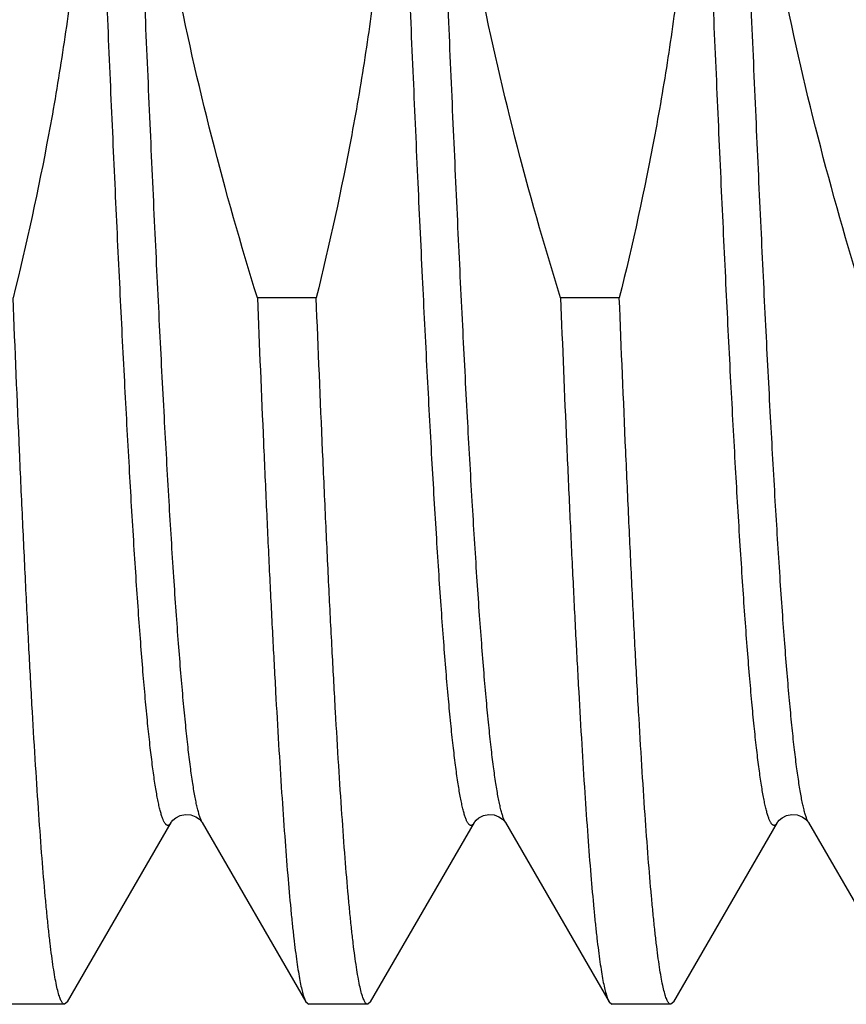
# Model space of a CAD drawing. Header units: inches. Extents: x 0 to 22, y 0 to 17.
# Tile 81 of 114: x 17.4957 to 17.5714, y 9.6688 to 9.759. Entities that reach past the tile are written whole.
import ezdxf

# ---------------------------------------------------------------- set-up
doc = ezdxf.new("R2010")
doc.units = ezdxf.units.IN
doc.header["$LTSCALE"] = 1.21
doc.header["$MEASUREMENT"] = 0
doc.layers.get('0').update_dxf_attribs({"linetype": 'CONTINUOUS'})

msp = doc.modelspace()

# ---------------------------------------------------------------- linework, layer by layer
at = {"color": 7, "linetype": 'CONTINUOUS'}
for p, q in [((17.5228356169, 9.7334792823), (17.5174458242, 9.7334792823)), ((17.5506126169, 9.7334792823), (17.5452228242, 9.7334792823)), ((17.5000483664, 9.6690020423), (17.5095505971, 9.6854249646)), ((17.5123923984, 9.685424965), (17.5218946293, 9.6690020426)), ((17.5278253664, 9.6690020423), (17.5373275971, 9.6854249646)), ((17.5401693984, 9.685424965), (17.5496716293, 9.6690020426)), ((17.5556023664, 9.6690020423), (17.5651045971, 9.6854249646)), ((17.5679463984, 9.685424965), (17.5774486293, 9.6690020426)), ((17.5000483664, 9.669002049), (17.4997778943, 9.6687681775)), ((17.5218946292, 9.6690020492), (17.5221651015, 9.6687681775)), ((17.5278253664, 9.669002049), (17.5275548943, 9.6687681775)), ((17.5496716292, 9.6690020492), (17.5499421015, 9.6687681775)), ((17.5556023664, 9.6690020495), (17.5553318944, 9.6687681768)), ((17.4997778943, 9.6687681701), (17.4943881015, 9.6687681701)), ((17.5275548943, 9.6687681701), (17.5221651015, 9.6687681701)), ((17.5553318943, 9.6687681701), (17.5499421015, 9.6687681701))]:
    msp.add_line(p, q, dxfattribs=at)
for points in [[(17.5095507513, 9.6854252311), (17.5095879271, 9.685482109), (17.5097121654, 9.6856291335), (17.5099698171, 9.6858431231), (17.510376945, 9.6860498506), (17.5108663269, 9.6861527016), (17.5113555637, 9.6861118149), (17.5118067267, 9.6859431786), (17.5121289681, 9.6857244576), (17.5123080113, 9.6855432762), (17.5123828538, 9.6854407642), (17.5123926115, 9.685424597)], [(17.5373277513, 9.6854252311), (17.5373649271, 9.685482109), (17.5374891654, 9.6856291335), (17.5377468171, 9.6858431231), (17.538153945, 9.6860498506), (17.5386433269, 9.6861527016), (17.5391325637, 9.6861118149), (17.5395837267, 9.6859431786), (17.5399059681, 9.6857244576), (17.5400850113, 9.6855432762), (17.5401598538, 9.6854407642), (17.5401696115, 9.685424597)], [(17.5651047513, 9.6854252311), (17.5651419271, 9.685482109), (17.5652661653, 9.6856291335), (17.5655238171, 9.6858431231), (17.565930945, 9.6860498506), (17.5664203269, 9.6861527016), (17.5669095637, 9.6861118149), (17.5673607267, 9.6859431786), (17.5676829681, 9.6857244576), (17.5678620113, 9.6855432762), (17.5679368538, 9.6854407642), (17.5679466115, 9.685424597)]]:
    msp.add_lwpolyline(points, dxfattribs=at)
at = {"color": 9, "linetype": 'CONTINUOUS'}
for points, knots in [([(17.5123923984, 9.6854249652), (17.512351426, 9.6854957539), (17.5122723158, 9.6856619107), (17.5121656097, 9.6859485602), (17.5120584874, 9.6862996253), (17.5119510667, 9.6867150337), (17.5118434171, 9.6871947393), (17.5117356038, 9.687738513), (17.5116276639, 9.6883460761), (17.5114770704, 9.6892817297), (17.5112915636, 9.6906085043), (17.5110767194, 9.6923871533), (17.5108614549, 9.6944098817), (17.5106458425, 9.6966718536), (17.5104299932, 9.6991676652), (17.510213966, 9.7018913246), (17.5099977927, 9.7048362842), (17.5097001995, 9.7091839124), (17.5093321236, 9.7151144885), (17.5089020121, 9.722785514), (17.5084713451, 9.7311400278), (17.5080402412, 9.7400975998), (17.5076088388, 9.7495719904), (17.5071772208, 9.7594719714), (17.5067454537, 9.7697022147), (17.50631359, 9.7801642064), (17.5058816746, 9.7907572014), (17.5054497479, 9.8013791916), (17.5050178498, 9.8119278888), (17.504586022, 9.8223017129), (17.5041543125, 9.8324007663), (17.503722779, 9.8421278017), (17.5032914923, 9.8513891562), (17.5028605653, 9.8600956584), (17.5024300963, 9.868163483), (17.5020626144, 9.8744511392), (17.5017659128, 9.8791039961), (17.5015496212, 9.8822911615), (17.5013334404, 9.885265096), (17.5011173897, 9.8880186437), (17.5009015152, 9.8905451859), (17.5006858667, 9.8928386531), (17.5004705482, 9.8948935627), (17.5002556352, 9.8967050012), (17.5000701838, 9.8980594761), (17.4999197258, 9.8990175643), (17.4998117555, 9.8996420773), (17.4997039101, 9.9002028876), (17.4995962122, 9.900699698), (17.4994887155, 9.9011322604), (17.4993815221, 9.9015004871), (17.4992746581, 9.9018042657), (17.4991811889, 9.9020153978), (17.4991045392, 9.9021502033), (17.4990505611, 9.902228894), (17.4989964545, 9.9022915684), (17.4989419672, 9.9023382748), (17.4988866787, 9.9023688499), (17.4988303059, 9.9023825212), (17.4987735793, 9.9023783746), (17.4987176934, 9.9023567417), (17.4986628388, 9.9023186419), (17.4986085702, 9.9022645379), (17.4985545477, 9.9021944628), (17.4985210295, 9.9021409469), (17.4985041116, 9.902111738)], [0, 0, 0, 0, 0.0011248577, 0.0025237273, 0.0042042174, 0.0061702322, 0.0084235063, 0.0109646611, 0.0137936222, 0.0169095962, 0.0239976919, 0.0322161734, 0.0415479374, 0.0519722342, 0.0634651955, 0.0760001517, 0.0895476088, 0.1040754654, 0.1359320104, 0.1712658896, 0.2097389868, 0.2509823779, 0.2946001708, 0.3401734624, 0.3872643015, 0.4354200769, 0.4841778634, 0.5330688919, 0.581623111, 0.6293737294, 0.6758617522, 0.7206403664, 0.7632793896, 0.8033693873, 0.8405256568, 0.8743922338, 0.8899893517, 0.9046453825, 0.9183254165, 0.9309970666, 0.9426305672, 0.9531987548, 0.9626773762, 0.9710453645, 0.9782850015, 0.9814773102, 0.9843828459, 0.9870008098, 0.9893307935, 0.9913732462, 0.9931296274, 0.9946030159, 0.9957998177, 0.9962984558, 0.9967338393, 0.9971101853, 0.9974341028, 0.9977159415, 0.9979712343, 0.9982205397, 0.9984858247, 0.9987855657, 0.9991327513, 0.9995357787, 1, 1, 1, 1]), ([(17.5373275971, 9.6854249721), (17.5373107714, 9.6853959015), (17.5372774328, 9.685342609), (17.5372237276, 9.6852727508), (17.5371697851, 9.6852186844), (17.5371152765, 9.6851804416), (17.5370597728, 9.685158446), (17.5370034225, 9.6851536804), (17.5369473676, 9.6851665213), (17.5368923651, 9.6851961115), (17.5368381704, 9.6852416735), (17.5367843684, 9.6853030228), (17.5367306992, 9.6853801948), (17.5366544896, 9.6855125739), (17.5365615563, 9.6857202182), (17.5364553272, 9.6860192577), (17.5363487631, 9.6863819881), (17.5362418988, 9.6868083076), (17.5361348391, 9.6872981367), (17.5360276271, 9.687851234), (17.5359202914, 9.688467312), (17.5357707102, 9.6894127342), (17.5355863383, 9.6907496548), (17.5353726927, 9.6925380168), (17.5351586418, 9.694567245), (17.5349442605, 9.696832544), (17.5347296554, 9.6993285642), (17.5345148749, 9.7020493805), (17.5342999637, 9.7049885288), (17.5340849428, 9.7081390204), (17.5337899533, 9.7127397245), (17.5334245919, 9.7189588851), (17.5329966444, 9.7269415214), (17.5325682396, 9.7355601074), (17.5321394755, 9.7447326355), (17.5317104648, 9.754371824), (17.5312812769, 9.7643859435), (17.5308519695, 9.7746796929), (17.5304225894, 9.7851551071), (17.5299931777, 9.7957124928), (17.5295637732, 9.8062513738), (17.5291344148, 9.8166714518), (17.5287051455, 9.8268735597), (17.5282760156, 9.8367606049), (17.5278470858, 9.8462384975), (17.5274184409, 9.8552170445), (17.5269901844, 9.8636108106), (17.5265625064, 9.8713399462), (17.5261355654, 9.878330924), (17.5257687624, 9.883663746), (17.5254714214, 9.8875112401), (17.5252567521, 9.8900671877), (17.5250423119, 9.8923939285), (17.5248281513, 9.8944859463), (17.5246144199, 9.8963383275), (17.524401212, 9.8979467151), (17.524216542, 9.8991317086), (17.5240661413, 9.899954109), (17.5239589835, 9.900477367), (17.5238520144, 9.9009372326), (17.5237452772, 9.9013335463), (17.523638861, 9.9016661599), (17.5235609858, 9.9018640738), (17.5235209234, 9.9019514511)], [0, 0, 0, 0, 0.00046232, 0.0008640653, 0.0012104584, 0.0015096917, 0.0017744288, 0.0020226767, 0.0022759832, 0.0025547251, 0.0028744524, 0.0032455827, 0.003674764, 0.0041662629, 0.0053461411, 0.0067992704, 0.0085320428, 0.0105476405, 0.0128476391, 0.0154324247, 0.018301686, 0.021454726, 0.0286067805, 0.0368756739, 0.0462441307, 0.0566915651, 0.0681943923, 0.0807260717, 0.0942574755, 0.1087570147, 0.1241905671, 0.157712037, 0.1945053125, 0.2342220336, 0.2764855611, 0.320894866, 0.3670282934, 0.4144476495, 0.4627024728, 0.5113342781, 0.5598809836, 0.6078813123, 0.6548792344, 0.7004283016, 0.7440959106, 0.7854675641, 0.8241507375, 0.85977878, 0.8920146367, 0.9205541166, 0.9333526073, 0.9451296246, 0.9558580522, 0.9655134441, 0.9740743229, 0.9815226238, 0.9878440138, 0.9905790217, 0.9930293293, 0.9951949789, 0.997076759, 0.9986769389, 1, 1, 1, 1]), ([(17.5401693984, 9.6854249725), (17.5401284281, 9.685495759), (17.5400493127, 9.6856619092), (17.5399426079, 9.68594856), (17.5398354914, 9.6862996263), (17.5397280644, 9.6867150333), (17.5396204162, 9.6871947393), (17.5395126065, 9.6877385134), (17.539404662, 9.688346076), (17.5392540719, 9.6892817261), (17.5390685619, 9.6906085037), (17.5388537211, 9.692387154), (17.5386384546, 9.6944098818), (17.5384228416, 9.6966718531), (17.538206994, 9.6991676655), (17.5379909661, 9.7018913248), (17.5377747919, 9.7048362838), (17.5374772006, 9.7091839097), (17.5371091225, 9.715114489), (17.5366790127, 9.7227855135), (17.5362483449, 9.7311400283), (17.535817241, 9.7400976), (17.5353858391, 9.7495719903), (17.5349542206, 9.759471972), (17.5345224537, 9.7697022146), (17.5340905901, 9.7801642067), (17.5336586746, 9.7907572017), (17.5332267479, 9.8013791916), (17.5327948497, 9.8119278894), (17.5323630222, 9.8223017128), (17.5319313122, 9.8324007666), (17.5314997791, 9.842127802), (17.5310684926, 9.8513891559), (17.5306375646, 9.860095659), (17.5302070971, 9.8681634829), (17.5298396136, 9.8744511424), (17.5295429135, 9.8791039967), (17.5293266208, 9.8822911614), (17.5291104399, 9.8852650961), (17.5288943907, 9.8880186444), (17.5286785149, 9.8905451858), (17.5284628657, 9.8928386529), (17.5282475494, 9.8948935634), (17.5280326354, 9.8967050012), (17.5278471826, 9.8980594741), (17.5276967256, 9.8990175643), (17.5275887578, 9.8996420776), (17.5274809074, 9.9002028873), (17.5273732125, 9.900699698), (17.5272657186, 9.9011322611), (17.5271585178, 9.9015004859), (17.5270516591, 9.9018042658), (17.5269581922, 9.9020154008), (17.5268815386, 9.9021502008), (17.526827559, 9.9022288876), (17.5267734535, 9.9022915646), (17.5267189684, 9.902338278), (17.5266636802, 9.9023688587), (17.5266073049, 9.9023825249), (17.526550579, 9.9023783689), (17.5264946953, 9.9023567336), (17.5264398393, 9.9023186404), (17.5263855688, 9.9022645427), (17.5263315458, 9.9021944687), (17.5262980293, 9.9021409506), (17.5262811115, 9.9021117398)], [0, 0, 0, 0, 0.001124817, 0.0025236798, 0.0042042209, 0.0061701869, 0.0084234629, 0.0109646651, 0.013793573, 0.0169095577, 0.0239976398, 0.0322161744, 0.0415479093, 0.051972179, 0.0634651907, 0.0760001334, 0.0895475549, 0.1040754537, 0.1359319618, 0.1712658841, 0.2097389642, 0.2509823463, 0.2946001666, 0.3401734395, 0.3872642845, 0.4354200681, 0.4841778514, 0.5330688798, 0.581623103, 0.6293737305, 0.6758617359, 0.7206403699, 0.7632793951, 0.8033693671, 0.8405256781, 0.8743922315, 0.8899893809, 0.9046453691, 0.9183254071, 0.9309971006, 0.9426305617, 0.953198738, 0.9626774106, 0.9710453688, 0.9782849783, 0.9814773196, 0.9843828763, 0.9870007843, 0.9893308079, 0.9913732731, 0.9931296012, 0.9946030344, 0.9957998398, 0.9962984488, 0.9967338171, 0.997110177, 0.9974341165, 0.9977159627, 0.9979712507, 0.9982205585, 0.9984858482, 0.9987855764, 0.9991327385, 0.9995357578, 1, 1, 1, 1]), ([(17.5679463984, 9.685424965), (17.5679054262, 9.6854957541), (17.5678263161, 9.6856619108), (17.5677196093, 9.6859485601), (17.5676124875, 9.6862996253), (17.567505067, 9.6867150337), (17.5673974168, 9.6871947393), (17.5672896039, 9.687738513), (17.567181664, 9.6883460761), (17.5670310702, 9.6892817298), (17.5668455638, 9.6906085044), (17.5666307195, 9.6923871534), (17.5664154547, 9.6944098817), (17.5661998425, 9.6966718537), (17.5659839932, 9.6991676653), (17.5657679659, 9.7018913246), (17.5655517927, 9.7048362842), (17.5652541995, 9.7091839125), (17.5648861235, 9.7151144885), (17.5644560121, 9.722785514), (17.5640253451, 9.7311400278), (17.5635942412, 9.7400975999), (17.5631628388, 9.7495719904), (17.5627312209, 9.7594719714), (17.5622994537, 9.7697022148), (17.56186759, 9.7801642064), (17.5614356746, 9.7907572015), (17.5610037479, 9.8013791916), (17.5605718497, 9.8119278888), (17.560140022, 9.8223017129), (17.5597083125, 9.8324007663), (17.559276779, 9.8421278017), (17.5588454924, 9.8513891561), (17.5584145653, 9.8600956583), (17.5579840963, 9.8681634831), (17.5576166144, 9.8744511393), (17.5573199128, 9.8791039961), (17.5571036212, 9.8822911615), (17.5568874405, 9.8852650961), (17.5566713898, 9.8880186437), (17.5564555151, 9.8905451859), (17.5562398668, 9.8928386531), (17.5560245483, 9.8948935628), (17.5558096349, 9.8967050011), (17.5556241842, 9.8980594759), (17.5554737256, 9.8990175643), (17.5553657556, 9.8996420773), (17.5552579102, 9.9002028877), (17.5551502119, 9.900699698), (17.5550427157, 9.9011322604), (17.5549355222, 9.9015004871), (17.5548286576, 9.9018042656), (17.554735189, 9.902015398), (17.5546585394, 9.9021502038), (17.5546045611, 9.902228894), (17.5545504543, 9.9022915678), (17.5544959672, 9.9023382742), (17.5544406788, 9.9023688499), (17.554384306, 9.9023825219), (17.5543275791, 9.9023783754), (17.5542716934, 9.9023567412), (17.554216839, 9.9023186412), (17.5541625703, 9.9022645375), (17.5541085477, 9.902194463), (17.5540750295, 9.9021409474), (17.5540581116, 9.9021117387)], [0, 0, 0, 0, 0.0011248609, 0.0025237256, 0.0042042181, 0.0061702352, 0.0084235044, 0.0109646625, 0.0137936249, 0.0169095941, 0.0239976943, 0.032216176, 0.0415479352, 0.0519722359, 0.0634651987, 0.0760001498, 0.0895476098, 0.1040754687, 0.1359320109, 0.171265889, 0.2097389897, 0.250982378, 0.2946001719, 0.3401734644, 0.3872643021, 0.4354200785, 0.484177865, 0.5330688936, 0.581623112, 0.6293737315, 0.6758617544, 0.720640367, 0.7632793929, 0.8033693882, 0.8405256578, 0.8743922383, 0.8899893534, 0.904645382, 0.9183254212, 0.930997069, 0.9426305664, 0.9531987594, 0.9626773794, 0.9710453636, 0.9782850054, 0.9814773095, 0.9843828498, 0.9870008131, 0.9893307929, 0.9913732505, 0.99312963, 0.9946030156, 0.9957998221, 0.9962984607, 0.9967338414, 0.9971101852, 0.9974341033, 0.9977159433, 0.9979712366, 0.998220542, 0.9984858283, 0.9987855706, 0.9991327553, 0.9995357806, 1, 1, 1, 1]), ([(17.5095505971, 9.6854249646), (17.5095339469, 9.6853961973), (17.5095009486, 9.6853434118), (17.5094478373, 9.6852740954), (17.5093945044, 9.6852202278), (17.5093406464, 9.6851818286), (17.5092858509, 9.6851592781), (17.5092302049, 9.685153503), (17.5091747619, 9.6851649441), (17.5091203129, 9.6851928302), (17.5090666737, 9.6852363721), (17.509013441, 9.685295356), (17.5089603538, 9.6853698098), (17.5088849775, 9.6854978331), (17.5087930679, 9.6856991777), (17.5086880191, 9.6859896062), (17.5085826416, 9.6863423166), (17.5084769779, 9.6867572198), (17.5083711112, 9.6872342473), (17.5082650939, 9.6877731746), (17.5081589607, 9.6883737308), (17.5080110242, 9.6892958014), (17.5078286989, 9.6906002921), (17.5076174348, 9.6923459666), (17.507405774, 9.6943276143), (17.5071937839, 9.6965406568), (17.5069815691, 9.698979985), (17.5067691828, 9.7016399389), (17.5065566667, 9.7045143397), (17.5063440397, 9.7075965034), (17.5060522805, 9.7120998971), (17.50569092, 9.7181910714), (17.5052677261, 9.7260142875), (17.5048440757, 9.7344679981), (17.5044200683, 9.7434735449), (17.5039958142, 9.7529471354), (17.5035713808, 9.7628006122), (17.5031468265, 9.7729422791), (17.502722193, 9.7832777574), (17.5022975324, 9.7937108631), (17.5017347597, 9.8075365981), (17.5011724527, 9.8211697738), (17.5005992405, 9.834483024), (17.5001749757, 9.8439612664), (17.4997509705, 9.8529724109), (17.4993273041, 9.8614326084), (17.4989041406, 9.8692631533), (17.4984816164, 9.8763911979), (17.4981192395, 9.8818607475), (17.4978258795, 9.8858356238), (17.4976134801, 9.8885003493), (17.4974012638, 9.8909445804), (17.4971892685, 9.8931626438), (17.4969775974, 9.8951494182), (17.4967663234, 9.896900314), (17.4965840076, 9.8982092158), (17.4964360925, 9.8991348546), (17.4963299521, 9.8997381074), (17.4962239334, 9.9002797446), (17.4961180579, 9.9007594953), (17.4960123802, 9.9011771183), (17.4959364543, 9.901433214), (17.495897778, 9.9015504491)], [0, 0, 0, 0, 0.0004583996, 0.000857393, 0.0012020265, 0.0015001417, 0.0017637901, 0.0020101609, 0.0022600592, 0.0025334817, 0.0028459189, 0.0032078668, 0.0036260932, 0.0041049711, 0.005254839, 0.0066716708, 0.0083620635, 0.0103294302, 0.0125752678, 0.0151001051, 0.0179038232, 0.0209856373, 0.0279788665, 0.0360675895, 0.0452355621, 0.0554630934, 0.0667275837, 0.0790038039, 0.0922638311, 0.106477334, 0.121611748, 0.1545015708, 0.1906296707, 0.2296615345, 0.2712353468, 0.3149653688, 0.3604455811, 0.4072536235, 0.4549546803, 0.5031055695, 0.5512589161, 0.6457875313, 0.6912846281, 0.735036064, 0.7766356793, 0.815697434, 0.8518592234, 0.8847863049, 0.914174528, 0.9274558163, 0.9397538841, 0.9510408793, 0.9612914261, 0.9704828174, 0.978595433, 0.9856128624, 0.9887068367, 0.9915227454, 0.9940598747, 0.9963179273, 0.9982974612, 1, 1, 1, 1]), ([(17.5651045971, 9.6854249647), (17.565087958, 9.6853962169), (17.5650549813, 9.6853434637), (17.5650019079, 9.6852741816), (17.564948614, 9.6852203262), (17.5648947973, 9.6851819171), (17.5648400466, 9.6851593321), (17.5647844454, 9.6851534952), (17.564729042, 9.6851648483), (17.5646746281, 9.6851926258), (17.5646210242, 9.6852360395), (17.5645678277, 9.685294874), (17.5645147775, 9.6853691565), (17.564439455, 9.6854969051), (17.5643476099, 9.6856978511), (17.564242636, 9.6859877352), (17.5641373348, 9.6863398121), (17.5640317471, 9.6867539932), (17.5639259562, 9.6872302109), (17.5638200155, 9.6877682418), (17.5637139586, 9.6883678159), (17.5635661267, 9.6892884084), (17.5633839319, 9.6905908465), (17.5631728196, 9.6923338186), (17.5629613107, 9.6943124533), (17.5627494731, 9.696522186), (17.5625374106, 9.6989579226), (17.5623251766, 9.7016140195), (17.5621128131, 9.704484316), (17.5619003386, 9.707562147), (17.561608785, 9.7120593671), (17.5612476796, 9.7181424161), (17.5608247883, 9.7259555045), (17.5604014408, 9.7343987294), (17.5599777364, 9.7433936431), (17.5595537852, 9.752856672), (17.5591296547, 9.762699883), (17.5587054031, 9.7728318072), (17.5582810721, 9.7831582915), (17.5578567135, 9.7935833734), (17.5572943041, 9.8074009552), (17.5567323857, 9.82102795), (17.5561596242, 9.8343372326), (17.5557356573, 9.8438152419), (17.5553119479, 9.8528281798), (17.5548885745, 9.8612923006), (17.5544656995, 9.8691289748), (17.5540434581, 9.8762654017), (17.553681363, 9.8817433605), (17.553388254, 9.8857261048), (17.5531760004, 9.8883975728), (17.5529639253, 9.8908490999), (17.552752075, 9.8930750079), (17.5525405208, 9.8950701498), (17.5523294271, 9.8968299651), (17.5521188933, 9.8983504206), (17.5519363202, 9.8994651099), (17.5517874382, 9.9002337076), (17.5516816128, 9.900718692), (17.551575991, 9.9011416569), (17.5515001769, 9.9014013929), (17.5514615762, 9.9015204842)], [0, 0, 0, 0, 0.0004581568, 0.0008569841, 0.0012015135, 0.0014995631, 0.0017631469, 0.0020094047, 0.002259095, 0.0025321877, 0.0028441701, 0.0032055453, 0.0036230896, 0.0041011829, 0.0052491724, 0.0066637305, 0.0083514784, 0.0103158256, 0.0125582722, 0.0150793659, 0.0178789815, 0.0209563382, 0.0279396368, 0.0360170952, 0.0451725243, 0.0553863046, 0.0666358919, 0.0788961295, 0.0921391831, 0.1063347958, 0.1214504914, 0.1543007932, 0.190387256, 0.229376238, 0.2709068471, 0.3145942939, 0.3600335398, 0.4068032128, 0.4544694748, 0.5025901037, 0.5507186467, 0.6452174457, 0.6907110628, 0.7344675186, 0.7760811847, 0.8151664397, 0.8513614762, 0.8843317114, 0.9137730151, 0.9270845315, 0.9394152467, 0.9507372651, 0.9610251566, 0.9702561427, 0.9784105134, 0.9854717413, 0.9914271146, 0.9939877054, 0.996269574, 0.9982732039, 1, 1, 1, 1])]:
    msp.add_open_spline(points, degree=3, knots=knots, dxfattribs=at)
at = {"color": 7, "linetype": 'CONTINUOUS'}
for points, knots in [([(17.4906086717, 9.854057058), (17.4921156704, 9.8491870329), (17.4949161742, 9.839379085), (17.4977437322, 9.8269434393), (17.4995125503, 9.8169003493), (17.5005720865, 9.8093250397), (17.5013462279, 9.8017151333), (17.501821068, 9.7940805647), (17.5019881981, 9.7864330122), (17.5018455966, 9.7787849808), (17.5013977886, 9.7711488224), (17.5006553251, 9.7635358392), (17.4996336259, 9.7559553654), (17.49792452, 9.7459022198), (17.4962832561, 9.7384276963), (17.4950586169, 9.7334792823)], [0, 0, 0, 0, 0.1249959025, 0.2499867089, 0.3124890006, 0.3749911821, 0.437493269, 0.4999952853, 0.5624972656, 0.6249992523, 0.6875012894, 0.7500034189, 0.812505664, 0.8750080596, 1, 1, 1, 1]), ([(17.5174458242, 9.7334792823), (17.5159388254, 9.7383493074), (17.5131383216, 9.7481572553), (17.5103107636, 9.7605929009), (17.5085419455, 9.770635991), (17.5074824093, 9.7782113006), (17.5067082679, 9.7858212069), (17.5062334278, 9.7934557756), (17.5060662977, 9.8011033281), (17.5062088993, 9.8087513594), (17.5066567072, 9.8163875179), (17.5073991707, 9.8240005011), (17.50842087, 9.8315809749), (17.5101299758, 9.8416341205), (17.5117712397, 9.849108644), (17.5129958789, 9.854057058)], [0, 0, 0, 0, 0.1249959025, 0.2499867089, 0.3124890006, 0.3749911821, 0.437493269, 0.4999952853, 0.5624972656, 0.6249992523, 0.6875012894, 0.7500034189, 0.812505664, 0.8750080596, 1, 1, 1, 1]), ([(17.5183856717, 9.854057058), (17.5198926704, 9.8491870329), (17.5226931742, 9.839379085), (17.5255207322, 9.8269434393), (17.5272895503, 9.8169003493), (17.5283490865, 9.8093250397), (17.5291232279, 9.8017151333), (17.529598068, 9.7940805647), (17.5297651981, 9.7864330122), (17.5296225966, 9.7787849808), (17.5291747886, 9.7711488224), (17.5284323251, 9.7635358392), (17.5274106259, 9.7559553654), (17.52570152, 9.7459022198), (17.5240602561, 9.7384276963), (17.5228356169, 9.7334792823)], [0, 0, 0, 0, 0.1249959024, 0.2499867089, 0.3124890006, 0.3749911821, 0.437493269, 0.4999952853, 0.5624972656, 0.6249992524, 0.6875012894, 0.7500034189, 0.8125056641, 0.8750080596, 1, 1, 1, 1]), ([(17.5452228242, 9.7334792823), (17.5437158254, 9.7383493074), (17.5409153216, 9.7481572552), (17.5380877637, 9.7605929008), (17.5363189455, 9.7706359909), (17.5352594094, 9.7782113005), (17.5344852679, 9.7858212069), (17.5340104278, 9.7934557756), (17.5338432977, 9.8011033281), (17.5339858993, 9.8087513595), (17.5344337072, 9.816387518), (17.5351761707, 9.8240005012), (17.53619787, 9.831580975), (17.5379069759, 9.8416341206), (17.5395482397, 9.849108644), (17.5407728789, 9.854057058)], [0, 0, 0, 0, 0.1249959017, 0.2499867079, 0.3124889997, 0.3749911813, 0.4374932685, 0.4999952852, 0.5624972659, 0.624999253, 0.6875012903, 0.75000342, 0.8125056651, 0.8750080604, 1, 1, 1, 1]), ([(17.5461626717, 9.854057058), (17.5476696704, 9.8491870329), (17.5504701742, 9.839379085), (17.5532977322, 9.8269434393), (17.5550665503, 9.8169003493), (17.5561260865, 9.8093250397), (17.5569002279, 9.8017151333), (17.557375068, 9.7940805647), (17.5575421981, 9.7864330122), (17.5573995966, 9.7787849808), (17.5569517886, 9.7711488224), (17.5562093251, 9.7635358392), (17.5551876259, 9.7559553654), (17.55347852, 9.7459022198), (17.5518372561, 9.7384276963), (17.5506126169, 9.7334792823)], [0, 0, 0, 0, 0.1249959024, 0.2499867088, 0.3124890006, 0.3749911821, 0.437493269, 0.4999952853, 0.5624972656, 0.6249992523, 0.6875012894, 0.7500034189, 0.812505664, 0.8750080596, 1, 1, 1, 1]), ([(17.5729998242, 9.7334792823), (17.5714928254, 9.7383493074), (17.5686923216, 9.7481572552), (17.5658647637, 9.7605929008), (17.5640959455, 9.7706359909), (17.5630364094, 9.7782113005), (17.5622622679, 9.7858212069), (17.5617874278, 9.7934557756), (17.5616202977, 9.8011033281), (17.5617628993, 9.8087513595), (17.5622107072, 9.816387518), (17.5629531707, 9.8240005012), (17.56397487, 9.831580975), (17.5656839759, 9.8416341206), (17.5673252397, 9.849108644), (17.5685498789, 9.854057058)], [0, 0, 0, 0, 0.1249959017, 0.2499867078, 0.3124889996, 0.3749911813, 0.4374932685, 0.4999952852, 0.562497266, 0.6249992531, 0.6875012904, 0.7500034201, 0.8125056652, 0.8750080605, 1, 1, 1, 1]), ([(17.4997778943, 9.6687681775), (17.4997655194, 9.6687681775), (17.4997400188, 9.6687712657), (17.4997024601, 9.6687848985), (17.4996652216, 9.6688073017), (17.4996128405, 9.6688513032), (17.4995485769, 9.6689306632), (17.4994758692, 9.669054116), (17.4994030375, 9.6692115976), (17.4993300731, 9.6694032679), (17.4992569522, 9.6696293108), (17.4991533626, 9.6699979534), (17.4990268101, 9.67054584), (17.4988814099, 9.6713071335), (17.4987355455, 9.6722044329), (17.4985893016, 9.6732368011), (17.49844281, 9.6744031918), (17.4982961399, 9.6757023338), (17.4981493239, 9.6771328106), (17.4979455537, 9.6792973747), (17.497694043, 9.6823187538), (17.4974018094, 9.686313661), (17.4971090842, 9.6907866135), (17.4968159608, 9.6957177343), (17.4965225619, 9.7010851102), (17.4962289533, 9.7068648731), (17.495935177, 9.7130313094), (17.4955337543, 9.7219453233), (17.4952474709, 9.7288015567), (17.4950586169, 9.7334792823)], [0, 0, 0, 0, 0.0005704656, 0.0011713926, 0.0018290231, 0.0025635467, 0.0043150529, 0.0065009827, 0.0091572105, 0.012303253, 0.0159504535, 0.0201054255, 0.0299521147, 0.0418599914, 0.0558297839, 0.0718550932, 0.0899235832, 0.1100194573, 0.1321230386, 0.1562121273, 0.2102432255, 0.2718824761, 0.3408621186, 0.4168798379, 0.4996008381, 0.5886596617, 0.6836622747, 0.7841873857, 1, 1, 1, 1]), ([(17.5174458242, 9.7334792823), (17.5176243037, 9.7290585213), (17.5178948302, 9.7225686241), (17.5182727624, 9.7141154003), (17.5185498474, 9.7082312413), (17.518826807, 9.7026853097), (17.5191036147, 9.6974995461), (17.5193802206, 9.6926944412), (17.5196565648, 9.6882889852), (17.51993253, 9.6843005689), (17.5202080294, 9.6807449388), (17.5204452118, 9.6780596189), (17.5206373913, 9.6761385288), (17.5207757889, 9.6748707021), (17.5209140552, 9.6737204), (17.5210521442, 9.6726887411), (17.5211900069, 9.6717767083), (17.5213275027, 9.6709851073), (17.5214645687, 9.6703146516), (17.5215838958, 9.6698331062), (17.5216815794, 9.6695099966), (17.5217505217, 9.6693123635), (17.5218193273, 9.669145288), (17.5218691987, 9.6690460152), (17.5218946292, 9.6690020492)], [0, 0, 0, 0, 0.2051314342, 0.3011585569, 0.3923170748, 0.4782469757, 0.5586105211, 0.6330918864, 0.701399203, 0.7632657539, 0.8184514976, 0.8667447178, 0.8882488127, 0.9079646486, 0.9258745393, 0.9419641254, 0.9562212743, 0.9686380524, 0.9792110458, 0.9879445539, 0.99162695, 0.9948580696, 0.9976451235, 1, 1, 1, 1]), ([(17.5275548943, 9.6687681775), (17.5275425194, 9.6687681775), (17.5275170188, 9.6687712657), (17.5274794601, 9.6687848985), (17.5274422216, 9.6688073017), (17.5273898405, 9.6688513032), (17.5273255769, 9.6689306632), (17.5272528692, 9.669054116), (17.5271800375, 9.6692115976), (17.5271070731, 9.6694032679), (17.5270339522, 9.6696293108), (17.5269303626, 9.6699979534), (17.5268038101, 9.67054584), (17.5266584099, 9.6713071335), (17.5265125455, 9.6722044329), (17.5263663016, 9.6732368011), (17.52621981, 9.6744031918), (17.5260731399, 9.6757023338), (17.5259263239, 9.6771328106), (17.5257225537, 9.6792973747), (17.525471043, 9.6823187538), (17.5251788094, 9.686313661), (17.5248860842, 9.6907866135), (17.5245929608, 9.6957177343), (17.5242995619, 9.7010851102), (17.5240059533, 9.7068648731), (17.523712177, 9.7130313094), (17.5233107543, 9.7219453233), (17.5230244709, 9.7288015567), (17.5228356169, 9.7334792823)], [0, 0, 0, 0, 0.0005704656, 0.0011713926, 0.0018290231, 0.0025635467, 0.0043150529, 0.0065009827, 0.0091572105, 0.012303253, 0.0159504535, 0.0201054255, 0.0299521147, 0.0418599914, 0.0558297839, 0.0718550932, 0.0899235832, 0.1100194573, 0.1321230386, 0.1562121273, 0.2102432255, 0.2718824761, 0.3408621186, 0.4168798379, 0.4996008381, 0.5886596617, 0.6836622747, 0.7841873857, 1, 1, 1, 1]), ([(17.5452228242, 9.7334792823), (17.5454013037, 9.7290585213), (17.5456718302, 9.7225686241), (17.5460497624, 9.7141154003), (17.5463268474, 9.7082312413), (17.546603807, 9.7026853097), (17.5468806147, 9.6974995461), (17.5471572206, 9.6926944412), (17.5474335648, 9.6882889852), (17.54770953, 9.6843005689), (17.5479850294, 9.6807449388), (17.5482222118, 9.6780596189), (17.5484143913, 9.6761385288), (17.5485527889, 9.6748707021), (17.5486910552, 9.6737204), (17.5488291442, 9.6726887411), (17.5489670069, 9.6717767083), (17.5491045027, 9.6709851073), (17.5492415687, 9.6703146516), (17.5493608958, 9.6698331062), (17.5494585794, 9.6695099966), (17.5495275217, 9.6693123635), (17.5495963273, 9.669145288), (17.5496461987, 9.6690460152), (17.5496716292, 9.6690020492)], [0, 0, 0, 0, 0.2051314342, 0.3011585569, 0.3923170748, 0.4782469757, 0.5586105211, 0.6330918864, 0.701399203, 0.7632657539, 0.8184514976, 0.8667447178, 0.8882488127, 0.9079646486, 0.9258745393, 0.9419641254, 0.9562212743, 0.9686380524, 0.9792110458, 0.9879445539, 0.99162695, 0.9948580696, 0.9976451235, 1, 1, 1, 1]), ([(17.5553318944, 9.6687681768), (17.5553195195, 9.6687681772), (17.5552940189, 9.6687712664), (17.5552564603, 9.6687849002), (17.5552192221, 9.6688073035), (17.5551668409, 9.6688513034), (17.5551025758, 9.6689306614), (17.5550298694, 9.6690541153), (17.5549570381, 9.669211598), (17.5548840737, 9.6694032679), (17.5548109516, 9.6696293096), (17.5547073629, 9.6699979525), (17.5545808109, 9.6705458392), (17.5544354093, 9.6713071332), (17.5542895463, 9.6722044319), (17.5541433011, 9.6732368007), (17.5539968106, 9.6744031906), (17.5538501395, 9.6757023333), (17.5537033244, 9.6771328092), (17.5534995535, 9.6792973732), (17.5532480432, 9.6823187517), (17.5529558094, 9.6863136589), (17.5526630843, 9.6907866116), (17.5523699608, 9.6957177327), (17.5520765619, 9.7010851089), (17.5517829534, 9.7068648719), (17.551489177, 9.713031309), (17.5510877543, 9.7219453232), (17.5508014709, 9.728801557), (17.5506126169, 9.7334792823)], [0, 0, 0, 0, 0.0005704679, 0.0011714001, 0.0018290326, 0.0025635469, 0.0043150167, 0.00650096, 0.0091572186, 0.0123032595, 0.0159504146, 0.0201053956, 0.0299521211, 0.0418599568, 0.0558297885, 0.0718550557, 0.0899235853, 0.1100194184, 0.1321230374, 0.1562120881, 0.2102431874, 0.2718824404, 0.340862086, 0.4168798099, 0.4996008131, 0.5886596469, 0.6836622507, 0.7841874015, 1, 1, 1, 1])]:
    msp.add_open_spline(points, degree=3, knots=knots, dxfattribs=at)

doc.saveas('drawing.dxf')
